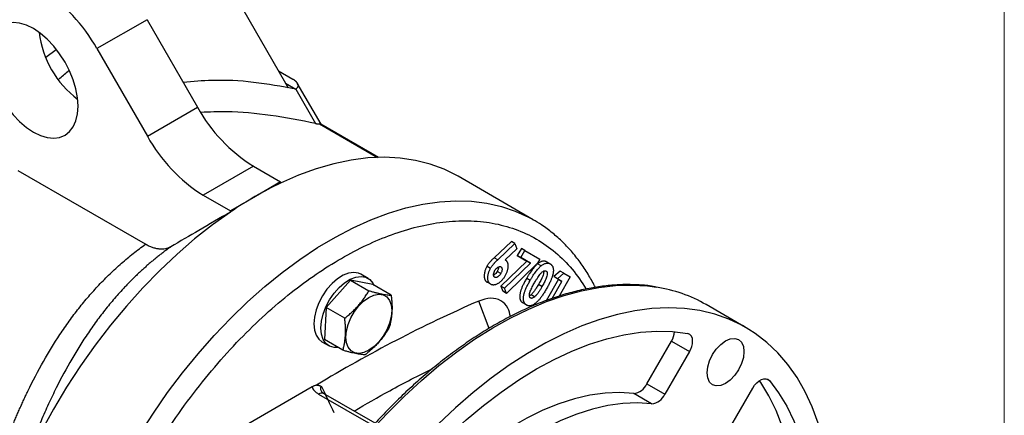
# Model space of a CAD drawing. Header units: inches. Extents: x 0 to 68, y 0 to 44.
# Tile 12 of 18: x 60.3 to 68, y 16.9 to 20. Entities that reach past the tile are written whole.
import ezdxf

# ---------------------------------------------------------------- set-up
doc = ezdxf.new("R2010")
doc.units = ezdxf.units.IN
doc.header["$LTSCALE"] = 4
doc.header["$MEASUREMENT"] = 0
doc.linetypes.add('SLD-Solid', pattern=[0])
doc.layers.add('SLD-DEFPOINTS', color=7, linetype='Continuous')

# ---------------------------------------------------------------- blocks, each defined once
blk = doc.blocks.new('Block2')
at = {"color": 7, "linetype": 'SLD-Solid', "lineweight": 18}
blk.add_line((68, 0), (68, 44), dxfattribs=at)

msp = doc.modelspace()

# ---------------------------------------------------------------- linework, layer by layer
for p, q in [((61.6284, 20.8266), (62.4138, 19.4663)), ((61.3369, 19.9597), (60.9471, 19.7347)), ((61.3369, 19.9597), (61.7296, 19.2786)), ((60.5513, 19.6674), (60.6301, 19.7271)), ((60.9471, 19.7347), (61.3399, 19.0536)), ((62.3581, 19.5627), (62.4695, 19.4984)), ((62.4138, 19.4663), (62.4348, 19.4299)), ((62.4138, 19.4663), (62.4926, 19.4208)), ((62.6893, 19.1466), (62.5043, 19.4671)), ((62.4926, 19.4208), (62.6472, 19.153)), ((61.3399, 19.0536), (61.7296, 19.2786)), ((62.6785, 19.1491), (63.1289, 18.8891)), ((63.135, 18.8893), (62.6873, 19.1478)), ((61.3244, 18.2135), (60.3363, 18.784)), ((62.1631, 18.8206), (61.7734, 18.5956)), ((62.1631, 18.8206), (62.374, 18.6989)), ((62.374, 18.6989), (62.1791, 18.5864)), ((62.374, 18.6989), (62.374, 18.6891)), ((64.3384, 18.4049), (63.7538, 18.7423)), ((61.7734, 18.5956), (61.9842, 18.4739)), ((62.1791, 18.5864), (61.9842, 18.4739)), ((61.9842, 18.4739), (61.9842, 18.4641)), ((64.1683, 18.2356), (64.0349, 18.1088)), ((64.0628, 18.0927), (64.1961, 18.2195)), ((64.1961, 18.2195), (64.1683, 18.2356)), ((64.1961, 18.2195), (64.2102, 18.1785)), ((64.2102, 18.1785), (64.12, 18.0929)), ((64.2462, 18.1803), (64.2149, 18.126)), ((64.2427, 18.1099), (64.2741, 18.1643)), ((64.2741, 18.1643), (64.2462, 18.1803)), ((64.2741, 18.1643), (64.3891, 18.0978)), ((64.0628, 18.0927), (64.0349, 18.1088)), ((64.2883, 18.0836), (64.0878, 17.8883)), ((64.1156, 17.8722), (64.3161, 18.0675)), ((64.3716, 18.0675), (64.1302, 17.8322)), ((64.2149, 18.126), (64.2883, 18.0836)), ((64.2427, 18.1099), (64.2149, 18.126)), ((64.3161, 18.0675), (64.2427, 18.1099)), ((64.2883, 18.0836), (64.3161, 18.0675)), ((64.3891, 18.0978), (64.3716, 18.0675)), ((64.4002, 18.0466), (64.3724, 18.0626)), ((64.4702, 18.0612), (64.4423, 18.0773)), ((63.9796, 18.0446), (64.0075, 18.0285)), ((64.0857, 17.9854), (64.0578, 18.0014)), ((64.5488, 18.0056), (64.4982, 17.9624)), ((64.526, 17.9463), (64.5767, 17.9895)), ((64.5767, 17.9895), (64.5488, 18.0056)), ((64.5767, 17.9895), (64.6267, 17.9607)), ((62.9175, 17.9355), (62.7297, 17.7213)), ((62.9175, 17.9355), (63.061, 17.8527)), ((63.0907, 17.9005), (62.9175, 17.9355)), ((63.0545, 17.9489), (62.9988, 17.981)), ((64.0084, 17.9025), (63.9806, 17.9185)), ((64.2875, 17.95), (64.3153, 17.9339)), ((64.5343, 17.9416), (64.4382, 17.7752)), ((64.4853, 17.7925), (64.5621, 17.9255)), ((64.4982, 17.9624), (64.5343, 17.9416)), ((64.526, 17.9463), (64.4982, 17.9624)), ((64.5621, 17.9255), (64.526, 17.9463)), ((64.5343, 17.9416), (64.5621, 17.9255)), ((64.6267, 17.9607), (64.5398, 17.8102)), ((63.2342, 17.8177), (63.0907, 17.9005)), ((64.0878, 17.8883), (64.1023, 17.8482)), ((64.1156, 17.8722), (64.0878, 17.8883)), ((64.1302, 17.8322), (64.1023, 17.8482)), ((64.1302, 17.8322), (64.1156, 17.8722)), ((64.4065, 17.8843), (64.3787, 17.9004)), ((63.996, 17.56), (63.915, 17.7724)), ((64.2869, 17.7416), (64.2591, 17.7577)), ((64.3492, 17.8051), (64.3214, 17.8212)), ((62.7297, 17.7213), (62.7151, 17.4722)), ((62.8732, 17.6385), (62.7297, 17.7213)), ((65.9893, 17.5677), (65.6831, 17.7445)), ((62.6957, 17.456), (62.7513, 17.4238)), ((62.8586, 17.3894), (62.7151, 17.4722)), ((65.2218, 17.1278), (65.4136, 17.46)), ((65.4136, 17.46), (65.5528, 17.3797)), ((65.5528, 17.3797), (65.361, 17.0474)), ((66.1495, 17.1685), (66.1741, 17.1543)), ((62.6206, 17.1055), (62.0879, 16.7979)), ((65.2218, 17.1278), (65.361, 17.0474)), ((65.8531, 16.7632), (66.045, 17.0955)), ((62.6699, 17.0494), (63.0941, 16.8045)), ((62.7093, 17.0533), (62.6959, 17.0628)), ((63.1098, 16.822), (62.7093, 17.0533)), ((65.2587, 16.9741), (65.1195, 17.0544))]:
    msp.add_line(p, q)
at = {"flags": 128}
for points in [[(60.8011, 19.2873), (60.7968, 19.3526), (60.784, 19.4213), (60.7631, 19.4916), (60.7346, 19.5619), (60.6992, 19.6303), (60.6576, 19.6952), (60.6111, 19.755), (60.5606, 19.8083), (60.5075, 19.8536), (60.4531, 19.89), (60.3987, 19.9165), (60.3456, 19.9324), (60.2951, 19.9374), (60.2485, 19.9314), (60.207, 19.9144), (60.1716, 19.8869), (60.143, 19.8496), (60.1221, 19.8034), (60.1094, 19.7495), (60.1051, 19.6891)], [(60.1051, 19.6891), (60.1094, 19.6237), (60.1221, 19.5551), (60.143, 19.4847), (60.1716, 19.4145), (60.207, 19.3461), (60.2485, 19.2812), (60.2951, 19.2213), (60.3456, 19.1681), (60.3987, 19.1227), (60.4531, 19.0863), (60.5075, 19.0599), (60.5606, 19.0439), (60.6111, 19.0389), (60.6576, 19.045), (60.6992, 19.062), (60.7346, 19.0895), (60.7631, 19.1268), (60.784, 19.1729), (60.7968, 19.2269), (60.8011, 19.2873)], [(63.7538, 18.7423), (63.749, 18.7451), (63.6462, 18.7965), (63.5375, 18.8368), (63.4234, 18.8659), (63.3044, 18.8836), (63.1808, 18.8899), (63.0533, 18.8847), (62.9223, 18.868), (62.7883, 18.84), (62.6519, 18.8007), (62.5136, 18.7503), (62.374, 18.6891)], [(61.2796, 16.738), (61.3857, 16.902), (61.497, 17.0612), (61.6133, 17.2151), (61.734, 17.3631), (61.8586, 17.5045), (61.9868, 17.6389), (62.118, 17.7657), (62.2516, 17.8844), (62.3873, 17.9946), (62.5244, 18.0959), (62.6624, 18.1878), (62.8008, 18.27), (62.9391, 18.3422), (63.0767, 18.4041), (63.2131, 18.4554), (63.3477, 18.4961), (63.4801, 18.5258), (63.6097, 18.5445), (63.7361, 18.5522), (63.8587, 18.5487), (63.977, 18.5342), (64.0907, 18.5086), (64.1993, 18.4721), (64.3023, 18.4248), (64.3371, 18.4056)], [(61.9842, 18.4641), (61.8446, 18.3641), (61.7063, 18.2549), (61.5699, 18.1366), (61.4359, 18.01), (61.3049, 17.8753), (61.1774, 17.7333), (61.0538, 17.5844), (60.9348, 17.4292), (60.8207, 17.2684), (60.712, 17.1026), (60.6092, 16.9325), (60.5126, 16.7587), (60.4227, 16.5819), (60.3398, 16.4029)], [(62.9988, 17.981), (62.9813, 17.9891), (62.9445, 17.9952), (62.9038, 17.9899), (62.8607, 17.9733), (62.817, 17.9461), (62.7746, 17.9095), (62.7352, 17.8649), (62.7005, 17.8142), (62.6719, 17.7596), (62.6505, 17.7032), (62.6373, 17.6475), (62.6329, 17.5948), (62.6373, 17.5471), (62.6505, 17.5066), (62.6719, 17.4749), (62.6957, 17.456)], [(62.8221, 17.4104), (62.7909, 17.4106), (62.7562, 17.4212), (62.7275, 17.4428), (62.7062, 17.4745), (62.693, 17.515), (62.6885, 17.5626), (62.693, 17.6154), (62.7062, 17.6711), (62.7275, 17.7275), (62.7562, 17.7821), (62.7909, 17.8328), (62.8303, 17.8773), (62.8727, 17.914), (62.9164, 17.9412), (62.9595, 17.9578), (63.0002, 17.9631), (63.0369, 17.9569), (63.0681, 17.9395), (63.0924, 17.9116), (63.1014, 17.8943)], [(63.0747, 16.7605), (63.2031, 16.8994), (63.3348, 17.031), (63.4691, 17.1548), (63.6056, 17.2703), (63.7438, 17.3771), (63.8832, 17.4748), (64.0232, 17.5631), (64.1633, 17.6415), (64.3031, 17.7098), (64.4419, 17.7679), (64.5794, 17.8153), (64.7148, 17.852), (64.8479, 17.8779), (64.978, 17.8928), (65.1047, 17.8966), (65.2274, 17.8894), (65.2973, 17.8801)], [(62.901, 17.4129), (62.8877, 17.4485), (62.8831, 17.4915), (62.8873, 17.5397), (62.9003, 17.5907), (62.9213, 17.6419), (62.9493, 17.6907), (62.983, 17.7348), (63.0205, 17.7718), (63.06, 17.8), (63.0996, 17.818), (63.1373, 17.8247), (63.1711, 17.82), (63.1994, 17.8039), (63.2208, 17.7774)], [(63.2208, 17.7774), (63.2341, 17.7418), (63.2387, 17.6988), (63.2345, 17.6506), (63.2215, 17.5997), (63.2005, 17.5485), (63.1724, 17.4996), (63.1388, 17.4556), (63.1013, 17.4185), (63.0618, 17.3903), (63.0222, 17.3724), (62.9845, 17.3656), (62.9507, 17.3704), (62.9224, 17.3864), (62.901, 17.4129)], [(66.5544, 16.8218), (66.5074, 16.9488), (66.4522, 17.0675), (66.3891, 17.1773), (66.3183, 17.278), (66.2401, 17.3692), (66.1549, 17.4503), (66.0628, 17.5213), (65.9642, 17.5818), (65.8596, 17.6315), (65.7494, 17.6703), (65.6338, 17.698), (65.5135, 17.7146), (65.3888, 17.72), (65.2602, 17.714), (65.1282, 17.6969), (64.9934, 17.6686), (64.8561, 17.6292), (64.717, 17.5789), (64.5765, 17.5179), (64.4352, 17.4464), (64.2937, 17.3647), (64.1524, 17.2731), (64.0119, 17.1719), (63.8728, 17.0616), (63.7355, 16.9425), (63.6007, 16.815)], [(63.1896, 16.1645), (63.3077, 16.3152), (63.4302, 16.4594), (63.5564, 16.5967), (63.686, 16.7264), (63.8183, 16.8481), (63.9529, 16.9611), (64.0891, 17.0652), (64.2265, 17.1597), (64.3644, 17.2445), (64.5024, 17.319), (64.6398, 17.383), (64.776, 17.4363), (64.9106, 17.4786), (65.0429, 17.5098), (65.1725, 17.5296), (65.2987, 17.5381), (65.4211, 17.5352), (65.5393, 17.5209)], [(65.6898, 17.2142), (65.6947, 17.2599), (65.709, 17.3081), (65.7318, 17.3556), (65.7615, 17.399), (65.7961, 17.4355), (65.8332, 17.4626), (65.8703, 17.4783), (65.9049, 17.4818), (65.9346, 17.4726), (65.9574, 17.4515), (65.9717, 17.4198), (65.9766, 17.3798)], [(65.9766, 17.3798), (65.9717, 17.3341), (65.9574, 17.2859), (65.9346, 17.2385), (65.9049, 17.195), (65.8703, 17.1585), (65.8332, 17.1315), (65.7961, 17.1157), (65.7615, 17.1123), (65.7318, 17.1214), (65.709, 17.1426), (65.6947, 17.1742), (65.6898, 17.2142)], [(66.045, 17.0955), (66.0594, 17.1172), (66.0761, 17.1362), (66.0942, 17.1515), (66.1127, 17.1623), (66.1309, 17.1682), (66.1477, 17.1688), (66.1623, 17.1641), (66.1741, 17.1543)], [(66.3828, 16.0789), (66.3784, 16.2357), (66.3651, 16.3867), (66.3431, 16.5313), (66.3125, 16.669), (66.2733, 16.7992), (66.2257, 16.9214), (66.17, 17.035), (66.1063, 17.1395), (66.0968, 17.1533)], [(66.1741, 17.1543), (66.2455, 17.0592), (66.3092, 16.9546), (66.3649, 16.841), (66.4125, 16.7188), (66.4517, 16.5887), (66.4823, 16.451), (66.5043, 16.3063), (66.5175, 16.1553), (66.522, 15.9986)], [(65.1195, 17.0544), (65.01, 17.0617), (64.8964, 17.0571), (64.7793, 17.0409), (64.6592, 17.013), (64.5369, 16.9737), (64.4129, 16.9231), (64.2879, 16.8614), (64.1626, 16.7891), (64.0376, 16.7064), (63.9136, 16.6139), (63.7913, 16.512), (63.6712, 16.4012), (63.5541, 16.2822), (63.4405, 16.1556), (63.331, 16.022)], [(65.2587, 16.9741), (65.1492, 16.9813), (65.0356, 16.9768), (64.9185, 16.9606), (64.7984, 16.9327), (64.6761, 16.8933), (64.5521, 16.8427), (64.4271, 16.781), (64.3018, 16.7087), (64.1768, 16.6261), (64.0528, 16.5335), (63.9305, 16.4316), (63.8104, 16.3209), (63.6933, 16.2019), (63.5797, 16.0752), (63.4702, 15.9416)]]:
    msp.add_lwpolyline(points, dxfattribs=at)
for centre, radius, start, end in [((59.852, 19.1321), 1.2499, 28.82156, 58.04221), ((61.2658, 19.9574), 0.7742, 187.15533, 232.83932), ((62.8247, 19.8811), 1.2499, 208.82153, 238.04222), ((62.4349, 19.6561), 1.2499, 208.82153, 238.04222), ((63.569, 16.1836), 2.7758, 115.5008, 120.04806), ((63.7637, 15.8464), 3.1653, 120.04188, 124.208), ((65.1229, 16.7675), 1.1262, 60.17051, 81.09361), ((68.1573, 8.0463), 10.6111, 113.56573, 121.23521), ((65.2635, 17.55), 0.175, 329.06322, 354.72422), ((65.5249, 17.4699), 0.053, 351.39997, 74.28566), ((65.407, 17.4678), 0.1704, 328.85622, 358.04355), ((65.1088, 17.1774), 0.1235, 274.98618, 336.29383), ((62.693, 17.0172), 0.0396, 65.69267, 125.61777), ((65.2479, 17.0971), 0.1235, 274.98618, 336.29383)]:
    msp.add_arc(centre, radius, start, end)
for points, knots in [([(60.6469, 19.4966), (60.651, 19.4997), (60.6806, 19.5211), (60.7079, 19.5458), (60.7314, 19.567)], [0, 0, 0, 0, 0.140518, 1, 1, 1, 1]), ([(62.4926, 19.4208), (62.3831, 19.4404), (62.1655, 19.4792), (61.8722, 19.4946), (61.6929, 19.4785), (61.6182, 19.4718)], [0, 0, 0, 0, 0.371516, 0.738244, 1, 1, 1, 1]), ([(62.4695, 19.4984), (62.4713, 19.4974), (62.4747, 19.4953), (62.4793, 19.4923), (62.4834, 19.4893), (62.4869, 19.4865), (62.4899, 19.484), (62.4924, 19.4816), (62.4977, 19.4764), (62.5041, 19.4684), (62.5095, 19.4569), (62.5109, 19.4461), (62.5087, 19.4376), (62.5051, 19.4316), (62.5017, 19.4276), (62.4976, 19.424), (62.4942, 19.4219), (62.4926, 19.4208)], [0, 0, 0, 0, 0.051132, 0.098367, 0.141706, 0.181148, 0.216695, 0.248348, 0.276108, 0.426088, 0.554145, 0.68318, 0.798133, 0.850482, 0.901316, 0.951019, 1, 1, 1, 1]), ([(62.6472, 19.153), (62.5305, 19.1758), (62.2997, 19.2209), (62.0012, 19.2479), (61.8229, 19.2413), (61.7563, 19.2388)], [0, 0, 0, 0, 0.390591, 0.772102, 1, 1, 1, 1]), ([(62.6472, 19.153), (62.649, 19.1526), (62.6525, 19.1518), (62.6574, 19.1509), (62.6619, 19.1501), (62.6661, 19.1496), (62.6698, 19.1492), (62.6731, 19.149), (62.676, 19.1489), (62.6777, 19.1491), (62.6785, 19.1491)], [0, 0, 0, 0, 0.141946, 0.278369, 0.409562, 0.535852, 0.657608, 0.775241, 0.889204, 1, 1, 1, 1]), ([(62.6871, 19.1476), (62.6869, 19.1478), (62.6854, 19.1497), (62.6817, 19.1494), (62.6785, 19.1491)], [0, 0, 0, 0, 0.111239, 1, 1, 1, 1]), ([(61.9842, 18.4641), (61.9026, 18.4166), (61.7484, 18.3267), (61.5942, 18.2367), (61.5216, 18.1943)], [0, 0, 0, 0, 0.529019, 1, 1, 1, 1]), ([(60.7036, 14.3915), (60.7054, 14.4679), (60.7088, 14.6209), (60.7371, 14.8653), (60.7836, 15.1217), (60.8514, 15.391), (60.9404, 15.6681), (61.0503, 15.9493), (61.1803, 16.23), (61.3288, 16.5058), (61.4934, 16.7723), (61.6715, 17.0252), (61.86, 17.261), (62.0555, 17.4766), (62.2548, 17.6699), (62.4536, 17.8386), (62.6511, 17.9842), (62.8472, 18.1077), (63.0434, 18.2106), (63.2409, 18.2931), (63.4397, 18.3539), (63.6389, 18.3907), (63.8345, 18.4008), (64.0229, 18.3826), (64.201, 18.3353), (64.3658, 18.259), (64.5139, 18.1542), (64.6449, 18.0251), (64.7158, 17.9185), (64.751, 17.8656)], [0, 0, 0, 0, 0.0343448, 0.0686908, 0.1046418, 0.1415053, 0.1791329, 0.2173547, 0.255983, 0.2948179, 0.3336527, 0.3722811, 0.4105028, 0.4481304, 0.4849939, 0.5209449, 0.555289, 0.5896357, 0.6239798, 0.6583266, 0.6942775, 0.7311411, 0.7687687, 0.8069904, 0.8456187, 0.8844536, 0.9232885, 0.9619168, 1, 1, 1, 1]), ([(64.8214, 17.879), (64.8052, 17.9096), (64.7714, 17.9737), (64.7119, 18.0636), (64.6447, 18.1502), (64.5708, 18.2298), (64.4902, 18.3017), (64.4122, 18.3608), (64.3588, 18.3918), (64.3365, 18.4047)], [0, 0, 0, 0, 0.135741, 0.285, 0.434836, 0.585442, 0.737082, 0.890094, 1, 1, 1, 1]), ([(60.2112, 16.5908), (60.216, 16.6043), (60.2256, 16.631), (60.2402, 16.6707), (60.2549, 16.7099), (60.2698, 16.7485), (60.2849, 16.7866), (60.3001, 16.8242), (60.3155, 16.8612), (60.331, 16.8977), (60.3466, 16.9337), (60.3624, 16.9691), (60.3783, 17.004), (60.3943, 17.0384), (60.4429, 17.1404), (60.5273, 17.3021), (60.6371, 17.4814), (60.731, 17.6167), (60.8057, 17.7156), (60.8826, 17.8088), (60.9495, 17.8832), (61.0052, 17.941), (61.0487, 17.984), (61.093, 18.0257), (61.1379, 18.0661), (61.1835, 18.105), (61.2298, 18.1426), (61.2766, 18.1789), (61.3085, 18.202), (61.3244, 18.2135)], [0, 0, 0, 0, 0.020236, 0.040306, 0.060211, 0.079952, 0.099528, 0.118939, 0.138187, 0.157271, 0.176192, 0.19495, 0.213546, 0.23198, 0.250252, 0.378584, 0.500818, 0.56494, 0.627851, 0.689588, 0.750186, 0.782008, 0.813646, 0.845109, 0.876401, 0.90753, 0.938502, 0.969323, 1, 1, 1, 1]), ([(61.5216, 18.1943), (61.5132, 18.1882), (61.4962, 18.176), (61.471, 18.1572), (61.446, 18.1381), (61.4212, 18.1186), (61.3967, 18.0988), (61.3724, 18.0786), (61.3483, 18.058), (61.3244, 18.0371), (61.3007, 18.0158), (61.2772, 17.9941), (61.2539, 17.9721), (61.2308, 17.9496), (61.2079, 17.9268), (61.1851, 17.9035), (61.1433, 17.8596), (61.0833, 17.793), (61.0073, 17.7008), (60.9335, 17.6033), (60.8407, 17.4698), (60.7321, 17.2933), (60.6432, 17.1247), (60.5857, 17.0045), (60.5561, 16.94), (60.5269, 16.874), (60.4983, 16.8063), (60.4701, 16.7369), (60.4424, 16.6659), (60.4246, 16.6176), (60.4156, 16.5933)], [0, 0, 0, 0, 0.0164227, 0.0328602, 0.049317, 0.0657974, 0.0823058, 0.0988463, 0.1154234, 0.1320412, 0.1487039, 0.1654157, 0.1821806, 0.1990028, 0.2158863, 0.2328351, 0.249853, 0.3107514, 0.3725473, 0.4353962, 0.4994451, 0.6220082, 0.7498302, 0.7841932, 0.8189965, 0.8542513, 0.8899686, 0.9261591, 0.962833, 1, 1, 1, 1]), ([(61.5216, 18.1943), (61.5195, 18.1931), (61.5151, 18.1907), (61.5083, 18.1874), (61.5013, 18.1846), (61.4942, 18.1821), (61.4868, 18.1801), (61.4743, 18.1773), (61.456, 18.1751), (61.4313, 18.1759), (61.4055, 18.1801), (61.3833, 18.1865), (61.3653, 18.1933), (61.3518, 18.1992), (61.3381, 18.2058), (61.329, 18.211), (61.3244, 18.2135)], [0, 0, 0, 0, 0.041955, 0.083823, 0.125649, 0.16748, 0.209362, 0.251341, 0.375741, 0.500232, 0.62528, 0.75043, 0.812872, 0.87518, 0.937506, 1, 1, 1, 1]), ([(64.0349, 18.1088), (64.0329, 18.1068), (64.0289, 18.103), (64.0231, 18.0974), (64.0178, 18.0922), (64.013, 18.0874), (64.0087, 18.0829), (64.0048, 18.0788), (64.0014, 18.0751), (63.9976, 18.0706), (63.9932, 18.0652), (63.9884, 18.0584), (63.9838, 18.0517), (63.981, 18.047), (63.9796, 18.0446)], [0, 0, 0, 0, 0.104442, 0.201783, 0.291024, 0.37321, 0.44734, 0.514181, 0.573358, 0.625702, 0.721254, 0.815096, 0.908113, 1, 1, 1, 1]), ([(64.0075, 18.0285), (64.0089, 18.0309), (64.0116, 18.0356), (64.0163, 18.0424), (64.0211, 18.0491), (64.0254, 18.0545), (64.0293, 18.059), (64.0327, 18.0628), (64.0365, 18.0668), (64.0409, 18.0713), (64.0457, 18.0762), (64.0509, 18.0814), (64.0567, 18.0869), (64.0607, 18.0907), (64.0628, 18.0927)], [0, 0, 0, 0, 0.091887, 0.184904, 0.278746, 0.374298, 0.426642, 0.485819, 0.55266, 0.62679, 0.708976, 0.798217, 0.895558, 1, 1, 1, 1]), ([(64.12, 18.0929), (64.1218, 18.0918), (64.1253, 18.0896), (64.1298, 18.0851), (64.1337, 18.0801), (64.1367, 18.0742), (64.1392, 18.0677), (64.1408, 18.0603), (64.1418, 18.0522), (64.142, 18.0434), (64.1416, 18.0343), (64.1404, 18.0248), (64.1385, 18.0153), (64.1359, 18.0056), (64.1324, 17.9958), (64.1283, 17.9858), (64.1235, 17.9757), (64.1197, 17.969), (64.1178, 17.9656)], [0, 0, 0, 0, 0.063624, 0.12547, 0.185786, 0.245367, 0.30522, 0.365729, 0.427714, 0.491243, 0.555258, 0.617891, 0.679694, 0.74127, 0.803594, 0.867315, 0.932299, 1, 1, 1, 1]), ([(64.3724, 18.0626), (64.3692, 18.06), (64.3627, 18.0545), (64.353, 18.0445), (64.3429, 18.033), (64.3325, 18.0197), (64.3217, 18.0047), (64.3105, 17.988), (64.299, 17.9697), (64.2914, 17.9567), (64.2875, 17.95)], [0, 0, 0, 0, 0.093844, 0.19478, 0.304165, 0.422619, 0.551135, 0.689716, 0.839131, 1, 1, 1, 1]), ([(64.4423, 18.0773), (64.4399, 18.0786), (64.435, 18.081), (64.4271, 18.083), (64.4188, 18.0835), (64.4101, 18.0825), (64.4011, 18.0798), (64.3918, 18.0756), (64.3822, 18.07), (64.3757, 18.0651), (64.3724, 18.0626)], [0, 0, 0, 0, 0.133124, 0.259842, 0.382391, 0.502702, 0.622817, 0.744135, 0.869263, 1, 1, 1, 1]), ([(64.4002, 18.0466), (64.4035, 18.049), (64.41, 18.0539), (64.4197, 18.0596), (64.429, 18.0638), (64.438, 18.0664), (64.4466, 18.0675), (64.4549, 18.067), (64.4629, 18.065), (64.4677, 18.0625), (64.4702, 18.0612)], [0, 0, 0, 0, 0.130737, 0.255865, 0.377183, 0.497298, 0.617609, 0.740158, 0.866876, 1, 1, 1, 1]), ([(63.9796, 18.0446), (63.9779, 18.0415), (63.9746, 18.0355), (63.9702, 18.0261), (63.9664, 18.0168), (63.9634, 18.0074), (63.9609, 17.998), (63.9591, 17.9886), (63.9579, 17.9792), (63.9574, 17.9699), (63.9576, 17.9609), (63.9586, 17.9525), (63.9603, 17.9449), (63.9629, 17.9381), (63.9661, 17.932), (63.9702, 17.9267), (63.975, 17.9221), (63.9787, 17.9197), (63.9806, 17.9185)], [0, 0, 0, 0, 0.061239, 0.120971, 0.180456, 0.239611, 0.299548, 0.360693, 0.423206, 0.488423, 0.55353, 0.617042, 0.67929, 0.741305, 0.803771, 0.867354, 0.932359, 1, 1, 1, 1]), ([(64.0084, 17.9025), (64.0065, 17.9037), (64.0028, 17.906), (63.998, 17.9106), (63.994, 17.916), (63.9907, 17.9221), (63.9882, 17.9289), (63.9864, 17.9364), (63.9855, 17.9448), (63.9853, 17.9538), (63.9858, 17.9631), (63.9869, 17.9725), (63.9887, 17.9819), (63.9912, 17.9913), (63.9943, 18.0007), (63.998, 18.0101), (64.0024, 18.0194), (64.0058, 18.0255), (64.0075, 18.0285)], [0, 0, 0, 0, 0.067641, 0.132646, 0.196229, 0.258695, 0.32071, 0.382958, 0.44647, 0.511577, 0.576794, 0.639307, 0.700452, 0.760389, 0.819544, 0.879029, 0.938761, 1, 1, 1, 1]), ([(64.039, 17.9569), (64.0376, 17.9579), (64.0348, 17.9599), (64.0321, 17.9651), (64.0306, 17.9714), (64.0304, 17.9788), (64.0313, 17.9867), (64.0334, 17.9949), (64.036, 18.0016), (64.0387, 18.007), (64.0402, 18.0096), (64.041, 18.0112)], [0, 0, 0, 0, 0.124971, 0.250011, 0.372332, 0.499946, 0.625254, 0.749946, 0.874909, 0.926848, 1, 1, 1, 1]), ([(64.0578, 18.0014), (64.0545, 17.9962), (64.0495, 17.9884), (64.0412, 17.9805), (64.0357, 17.976), (64.0323, 17.9749), (64.0311, 17.9745)], [0, 0, 0, 0, 0.436782, 0.656007, 0.875236, 1, 1, 1, 1]), ([(64.0857, 17.9854), (64.0847, 17.9838), (64.0831, 17.9812), (64.0798, 17.9761), (64.0752, 17.9704), (64.0691, 17.9644), (64.0605, 17.9581), (64.0517, 17.9546), (64.0439, 17.9546), (64.0407, 17.9561), (64.039, 17.9569)], [0, 0, 0, 0, 0.073038, 0.125237, 0.250346, 0.37549, 0.500634, 0.749703, 0.874852, 1, 1, 1, 1]), ([(64.041, 18.0112), (64.0426, 18.0137), (64.0457, 18.0188), (64.0529, 18.0282), (64.0635, 18.0372), (64.0742, 18.0417), (64.0818, 18.0415), (64.0849, 18.0401), (64.0865, 18.0393)], [0, 0, 0, 0, 0.125355, 0.250665, 0.500071, 0.749369, 0.874669, 1, 1, 1, 1]), ([(64.0679, 18.0386), (64.068, 18.0371), (64.0684, 18.0332), (64.0676, 18.0262), (64.0655, 18.0179), (64.0622, 18.0095), (64.0593, 18.0041), (64.0578, 18.0014)], [0, 0, 0, 0, 0.137656, 0.355433, 0.568785, 0.78434, 1, 1, 1, 1]), ([(64.0865, 18.0393), (64.0874, 18.0388), (64.0888, 18.0378), (64.0915, 18.0354), (64.094, 18.0315), (64.0958, 18.0253), (64.0962, 18.018), (64.0954, 18.0101), (64.0934, 18.0018), (64.0901, 17.9934), (64.0871, 17.988), (64.0857, 17.9854)], [0, 0, 0, 0, 0.072971, 0.1250807, 0.250064, 0.3731673, 0.5000097, 0.6262771, 0.7499805, 0.8749589, 1, 1, 1, 1]), ([(64.3153, 17.9339), (64.3192, 17.9406), (64.3268, 17.9536), (64.3384, 17.9719), (64.3495, 17.9886), (64.3603, 18.0036), (64.3708, 18.0169), (64.3809, 18.0284), (64.3906, 18.0385), (64.3971, 18.0439), (64.4002, 18.0466)], [0, 0, 0, 0, 0.160869, 0.310284, 0.448865, 0.577381, 0.695835, 0.80522, 0.906156, 1, 1, 1, 1]), ([(64.348, 17.9134), (64.3503, 17.9175), (64.3549, 17.9253), (64.3615, 17.9362), (64.3694, 17.949), (64.3784, 17.9628), (64.388, 17.976), (64.3962, 17.9859), (64.4045, 17.9949), (64.4131, 18.0022), (64.4216, 18.0065), (64.4281, 18.0082), (64.4342, 18.0081), (64.4376, 18.0066), (64.4393, 18.0058)], [0, 0, 0, 0, 0.0922863, 0.1756545, 0.2501446, 0.3853084, 0.5002483, 0.5717064, 0.6431438, 0.749995, 0.8124097, 0.874976, 0.9374934, 1, 1, 1, 1]), ([(64.4199, 18.0054), (64.42, 18.0034), (64.4204, 17.9965), (64.418, 17.983), (64.4064, 17.9491), (64.391, 17.9221), (64.3787, 17.9004)], [0, 0, 0, 0, 0.064309, 0.220193, 0.376308, 1, 1, 1, 1]), ([(64.4393, 18.0058), (64.4401, 18.0053), (64.4416, 18.0043), (64.4441, 18.0017), (64.4465, 17.9975), (64.448, 17.9909), (64.4481, 17.9809), (64.4459, 17.967), (64.44, 17.95), (64.4327, 17.9332), (64.4244, 17.9167), (64.4157, 17.9004), (64.4096, 17.8897), (64.4065, 17.8843)], [0, 0, 0, 0, 0.0312949, 0.0625306, 0.1250236, 0.1850094, 0.2500215, 0.3747749, 0.4997129, 0.6247592, 0.7498436, 0.8749166, 1, 1, 1, 1]), ([(64.4702, 18.0612), (64.4717, 18.0603), (64.4748, 18.0584), (64.4789, 18.0549), (64.4826, 18.0512), (64.4858, 18.0469), (64.4885, 18.0423), (64.4908, 18.0372), (64.4925, 18.0316), (64.4939, 18.0258), (64.4948, 18.0195), (64.4951, 18.0127), (64.495, 18.0055), (64.4943, 17.998), (64.4932, 17.9899), (64.4914, 17.9815), (64.4893, 17.9726), (64.4865, 17.9633), (64.4832, 17.9534), (64.4791, 17.9429), (64.4744, 17.9317), (64.469, 17.9198), (64.4628, 17.9072), (64.4559, 17.894), (64.4483, 17.8801), (64.4429, 17.8706), (64.4402, 17.8657)], [0, 0, 0, 0, 0.037425, 0.073814, 0.109109, 0.143323, 0.177427, 0.210869, 0.243887, 0.277126, 0.310394, 0.344218, 0.378276, 0.413359, 0.449676, 0.486942, 0.525738, 0.56613, 0.60892, 0.654536, 0.703397, 0.755635, 0.811314, 0.870402, 0.933338, 1, 1, 1, 1]), ([(64.1178, 17.9656), (64.1159, 17.9624), (64.1121, 17.9561), (64.1059, 17.9471), (64.0995, 17.9388), (64.0927, 17.9312), (64.0857, 17.9242), (64.0784, 17.918), (64.0708, 17.9124), (64.063, 17.9075), (64.0552, 17.9035), (64.0476, 17.9004), (64.0403, 17.8982), (64.0333, 17.8971), (64.0266, 17.8969), (64.0202, 17.8978), (64.0141, 17.8995), (64.0103, 17.9015), (64.0084, 17.9025)], [0, 0, 0, 0, 0.065351, 0.128331, 0.19033, 0.251361, 0.312636, 0.374118, 0.436956, 0.50132, 0.565704, 0.628192, 0.689674, 0.750561, 0.811397, 0.872828, 0.935232, 1, 1, 1, 1]), ([(64.2875, 17.95), (64.2847, 17.9451), (64.2793, 17.9357), (64.2718, 17.9218), (64.265, 17.9086), (64.2589, 17.8962), (64.2535, 17.8845), (64.2489, 17.8735), (64.245, 17.8632), (64.2418, 17.8535), (64.2393, 17.8444), (64.2372, 17.8358), (64.2356, 17.8276), (64.2346, 17.8198), (64.2339, 17.8124), (64.2338, 17.8055), (64.2341, 17.7989), (64.2349, 17.7927), (64.2362, 17.7869), (64.238, 17.7816), (64.2404, 17.7767), (64.2431, 17.772), (64.2464, 17.7679), (64.2502, 17.7641), (64.2544, 17.7606), (64.2575, 17.7587), (64.2591, 17.7577)], [0, 0, 0, 0, 0.067263, 0.130768, 0.190168, 0.245943, 0.298184, 0.346695, 0.391948, 0.434116, 0.473782, 0.512058, 0.548804, 0.58462, 0.619278, 0.652887, 0.686266, 0.71905, 0.751794, 0.784755, 0.818185, 0.852447, 0.887374, 0.923492, 0.961122, 1, 1, 1, 1]), ([(64.2869, 17.7416), (64.2853, 17.7426), (64.2822, 17.7445), (64.278, 17.748), (64.2743, 17.7518), (64.271, 17.756), (64.2682, 17.7606), (64.2659, 17.7655), (64.2641, 17.7709), (64.2628, 17.7766), (64.262, 17.7828), (64.2616, 17.7894), (64.2617, 17.7963), (64.2624, 17.8038), (64.2634, 17.8115), (64.2651, 17.8198), (64.2671, 17.8284), (64.2696, 17.8374), (64.2728, 17.8471), (64.2767, 17.8574), (64.2813, 17.8684), (64.2867, 17.8801), (64.2928, 17.8926), (64.2996, 17.9057), (64.3071, 17.9196), (64.3125, 17.9291), (64.3153, 17.9339)], [0, 0, 0, 0, 0.038878, 0.076508, 0.112626, 0.147553, 0.181815, 0.215245, 0.248206, 0.28095, 0.313734, 0.347113, 0.380722, 0.41538, 0.451196, 0.487942, 0.526218, 0.565884, 0.608052, 0.653305, 0.701816, 0.754057, 0.809832, 0.869232, 0.932737, 1, 1, 1, 1]), ([(64.3179, 17.7954), (64.3171, 17.7959), (64.3156, 17.7968), (64.3131, 17.7993), (64.3106, 17.8034), (64.309, 17.8096), (64.3085, 17.8167), (64.3091, 17.8245), (64.3105, 17.8324), (64.3128, 17.8406), (64.3166, 17.8516), (64.3226, 17.8655), (64.3305, 17.8817), (64.339, 17.8977), (64.345, 17.9082), (64.348, 17.9134)], [0, 0, 0, 0, 0.0312897, 0.0625014, 0.1249988, 0.187445, 0.249928, 0.3124306, 0.3749082, 0.4337832, 0.4999472, 0.6249299, 0.7499437, 0.8749702, 1, 1, 1, 1]), ([(65.2885, 17.883), (65.2866, 17.8834), (65.25, 17.891), (65.1749, 17.8973), (65.0638, 17.9018), (64.9493, 17.8964), (64.8324, 17.8825), (64.7133, 17.8598), (64.5924, 17.8286), (64.47, 17.7889), (64.3466, 17.7408), (64.2225, 17.6845), (64.0979, 17.6203), (63.9734, 17.5482), (63.8493, 17.4686), (63.7259, 17.3817), (63.6036, 17.2878), (63.4828, 17.1873), (63.3639, 17.0804), (63.2473, 16.9677), (63.1334, 16.8495), (63.0227, 16.7266), (62.9158, 16.5999), (62.814, 16.471), (62.7196, 16.3436), (62.638, 16.2267), (62.5689, 16.1224), (62.4968, 16.009), (62.4485, 15.927), (62.4187, 15.8763)], [0, 0, 0, 0, 0.002087, 0.041993, 0.081934, 0.121903, 0.161892, 0.201893, 0.2419, 0.281906, 0.321904, 0.361889, 0.401857, 0.441802, 0.481718, 0.521601, 0.561442, 0.601229, 0.640947, 0.68057, 0.720061, 0.759352, 0.798323, 0.836723, 0.873949, 0.908038, 0.934911, 0.95982, 1, 1, 1, 1]), ([(62.8732, 17.6385), (62.8783, 17.6425), (62.8882, 17.6505), (62.9027, 17.6625), (62.9164, 17.6744), (62.9344, 17.6906), (62.956, 17.7116), (62.9804, 17.7379), (63.0031, 17.7652), (63.0238, 17.7934), (63.0433, 17.8226), (63.055, 17.8424), (63.061, 17.8527)], [0, 0, 0, 0, 0.0656263, 0.1293144, 0.1911015, 0.2510286, 0.3769356, 0.4998814, 0.6230466, 0.7493308, 0.870833, 1, 1, 1, 1]), ([(63.061, 17.8527), (63.0658, 17.8513), (63.0752, 17.8487), (63.0887, 17.8449), (63.1017, 17.8415), (63.1185, 17.8372), (63.1387, 17.8323), (63.1613, 17.8274), (63.182, 17.8236), (63.2009, 17.8207), (63.2184, 17.8187), (63.2288, 17.818), (63.2342, 17.8177)], [0, 0, 0, 0, 0.065885, 0.129818, 0.191838, 0.251985, 0.378566, 0.502192, 0.62467, 0.750272, 0.871329, 1, 1, 1, 1]), ([(64.4402, 17.8657), (64.4373, 17.8608), (64.4318, 17.8513), (64.4234, 17.8377), (64.4153, 17.825), (64.4074, 17.8133), (64.3998, 17.8025), (64.3923, 17.7927), (64.3852, 17.7839), (64.3783, 17.7761), (64.3715, 17.7691), (64.365, 17.7627), (64.3586, 17.7571), (64.3523, 17.752), (64.3462, 17.7476), (64.3403, 17.7439), (64.3345, 17.7408), (64.3289, 17.7384), (64.3233, 17.7366), (64.3179, 17.7354), (64.3125, 17.7349), (64.3073, 17.7351), (64.302, 17.7357), (64.2969, 17.737), (64.2918, 17.739), (64.2886, 17.7407), (64.2869, 17.7416)], [0, 0, 0, 0, 0.067763, 0.131384, 0.191536, 0.247911, 0.300945, 0.350503, 0.396573, 0.439811, 0.48028, 0.519341, 0.556503, 0.592258, 0.626721, 0.660105, 0.692641, 0.724545, 0.756093, 0.788098, 0.820799, 0.854304, 0.888432, 0.92428, 0.961412, 1, 1, 1, 1]), ([(64.3787, 17.9004), (64.3759, 17.8957), (64.3706, 17.8866), (64.3626, 17.8736), (64.3549, 17.8618), (64.3476, 17.8513), (64.3406, 17.842), (64.3339, 17.8338), (64.3276, 17.8269), (64.3234, 17.823), (64.3214, 17.8212)], [0, 0, 0, 0, 0.1649256, 0.3174417, 0.4583609, 0.5874774, 0.7061938, 0.8134386, 0.9111846, 1, 1, 1, 1]), ([(64.4065, 17.8843), (64.4023, 17.8772), (64.3939, 17.8628), (64.3804, 17.8419), (64.3693, 17.8269), (64.3615, 17.8176), (64.3562, 17.8116), (64.352, 17.8077), (64.3492, 17.8051)], [0, 0, 0, 0, 0.250045, 0.500043, 0.74995, 0.815188, 0.875034, 1, 1, 1, 1]), ([(63.2342, 17.8177), (63.2349, 17.8117), (63.2363, 17.7999), (63.238, 17.7826), (63.2393, 17.766), (63.2406, 17.7439), (63.2412, 17.7167), (63.2402, 17.685), (63.2375, 17.6543), (63.2331, 17.625), (63.2271, 17.5963), (63.2222, 17.578), (63.2196, 17.5686)], [0, 0, 0, 0, 0.065885, 0.129818, 0.191838, 0.251985, 0.378566, 0.502192, 0.62467, 0.750272, 0.871329, 1, 1, 1, 1]), ([(64.1616, 17.6518), (64.1563, 17.6747), (64.1436, 17.7296), (64.0892, 17.7805), (64.0101, 17.8028), (63.9467, 17.7825), (63.915, 17.7724)], [0, 0, 0, 0, 0.191507, 0.461107, 0.730605, 1, 1, 1, 1]), ([(64.3214, 17.8212), (64.3186, 17.8188), (64.3146, 17.8154), (64.3105, 17.8135), (64.3093, 17.813)], [0, 0, 0, 0, 0.692084, 1, 1, 1, 1]), ([(64.3492, 17.8051), (64.3479, 17.804), (64.3451, 17.8016), (64.3395, 17.7977), (64.3324, 17.794), (64.3257, 17.793), (64.321, 17.7939), (64.3189, 17.7949), (64.3179, 17.7954)], [0, 0, 0, 0, 0.125199, 0.250338, 0.500137, 0.749659, 0.874828, 1, 1, 1, 1]), ([(62.8586, 17.3894), (62.8599, 17.3942), (62.8626, 17.4036), (62.8661, 17.4179), (62.8692, 17.432), (62.8729, 17.4512), (62.8766, 17.4759), (62.8793, 17.5067), (62.8802, 17.5384), (62.8794, 17.5707), (62.8771, 17.6042), (62.8745, 17.6268), (62.8732, 17.6385)], [0, 0, 0, 0, 0.065885, 0.129818, 0.191838, 0.251985, 0.378566, 0.502192, 0.62467, 0.750272, 0.871329, 1, 1, 1, 1]), ([(63.2196, 17.5686), (63.2166, 17.5634), (63.2106, 17.5531), (63.2014, 17.5381), (63.192, 17.5237), (63.179, 17.5046), (63.1617, 17.4811), (63.139, 17.4538), (63.1146, 17.4275), (63.0887, 17.4024), (63.061, 17.3779), (63.0417, 17.3624), (63.0318, 17.3544)], [0, 0, 0, 0, 0.0655344, 0.1291353, 0.1908399, 0.2506887, 0.3769016, 0.5001381, 0.6230127, 0.7489909, 0.870654, 1, 1, 1, 1]), ([(63.0318, 17.3544), (63.0291, 17.3546), (63.0237, 17.3549), (63.0153, 17.3556), (63.0068, 17.3565), (62.995, 17.358), (62.9791, 17.3604), (62.9582, 17.3642), (62.9356, 17.3692), (62.9116, 17.375), (62.8859, 17.3817), (62.8679, 17.3868), (62.8586, 17.3894)], [0, 0, 0, 0, 0.065885, 0.129818, 0.191838, 0.251985, 0.378566, 0.502192, 0.62467, 0.750272, 0.871329, 1, 1, 1, 1]), ([(62.9458, 16.9167), (63.0383, 16.9708), (63.2426, 17.0903), (63.4465, 17.1926), (63.5581, 17.2486)], [0, 0, 0, 0, 0.4529, 1, 1, 1, 1]), ([(62.655, 17.1192), (62.6523, 17.1185), (62.6467, 17.1168), (62.6382, 17.1139), (62.6294, 17.1102), (62.6236, 17.1071), (62.6206, 17.1055)], [0, 0, 0, 0, 0.235566, 0.499837, 0.745081, 1, 1, 1, 1]), ([(62.6206, 17.1055), (62.6217, 17.1001), (62.6237, 17.0949), (62.6294, 17.0848), (62.633, 17.0798), (62.6458, 17.0655), (62.6567, 17.057), (62.6699, 17.0494)], [0, 0, 0, 0, 0.25, 0.25, 0.5, 0.5, 1, 1, 1, 1]), ([(62.655, 17.1192), (62.6567, 17.1192), (62.66, 17.1191), (62.6651, 17.1184), (62.67, 17.1174), (62.6749, 17.1161), (62.6797, 17.1143), (62.6845, 17.1122), (62.6891, 17.1098), (62.6922, 17.1078), (62.6937, 17.1069)], [0, 0, 0, 0, 0.128626, 0.255162, 0.380117, 0.504019, 0.62741, 0.750839, 0.874856, 1, 1, 1, 1]), ([(62.6976, 17.0623), (62.6958, 17.065), (62.6893, 17.0748), (62.6863, 17.089), (62.6879, 17.1004), (62.6906, 17.1048), (62.6927, 17.1062), (62.6937, 17.1069)], [0, 0, 0, 0, 0.180376, 0.653673, 0.839541, 0.921945, 1, 1, 1, 1])]:
    msp.add_open_spline(points, degree=3, knots=knots)
msp.add_open_spline([(62.6937, 17.1069), (62.7255, 17.0396), (62.7574, 16.9724), (62.7893, 16.9051)], degree=3)

# ---------------------------------------------------------------- block references
at = {"layer": 'SLD-DEFPOINTS'}
msp.add_blockref('Block2', (0, 0), dxfattribs=at)

doc.saveas('drawing.dxf')
